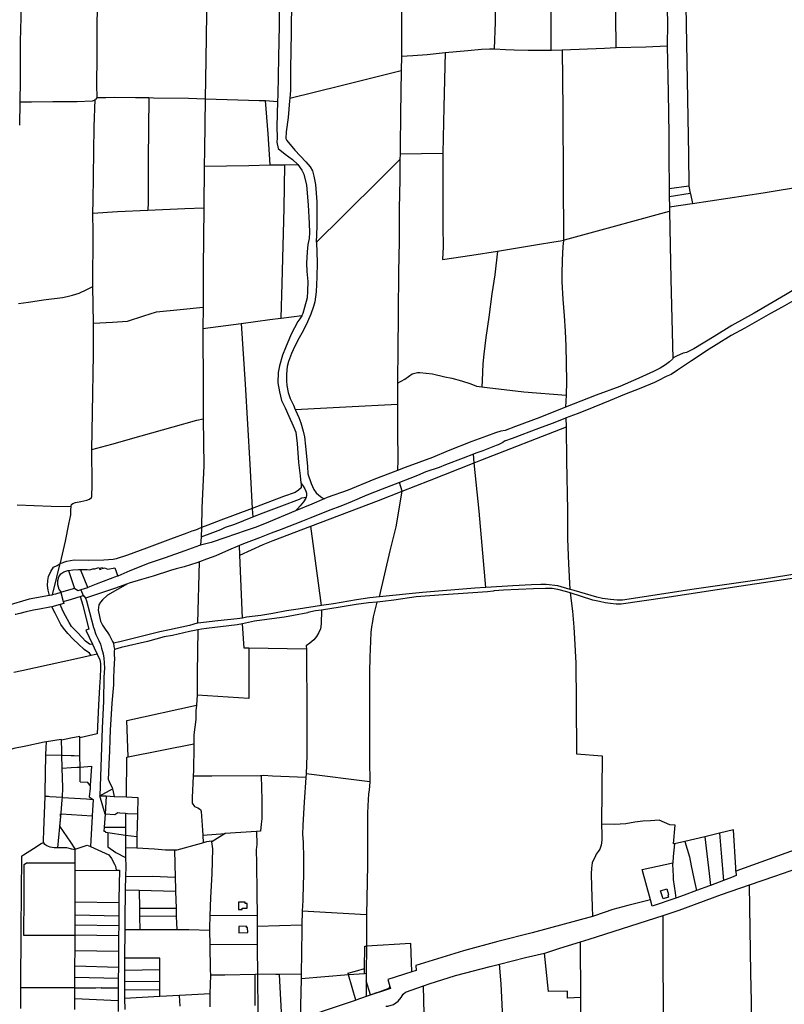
# Model space of a CAD drawing. Header units: inches. Extents: x 210911 to 224988, y 571697 to 586201.
# Tile 240 of 256: x 219473 to 220269, y 582889 to 583914. Entities that reach past the tile are written whole.
import ezdxf

# ---------------------------------------------------------------- set-up
doc = ezdxf.new("R2010")
doc.units = ezdxf.units.IN
doc.header["$MEASUREMENT"] = 0

msp = doc.modelspace()

# ---------------------------------------------------------------- linework, layer by layer
for points in [[(220023.476, 584259.758), (220023.984, 584210.776), (220024.334, 584154.469), (220025.013, 584080.164), (220025.226, 584025.871), (220025.718, 583963.308), (220026.045, 583889.958), (220026.094, 583882.129)], [(220091.384, 584082.161), (220091.936, 584026.504), (220093.287, 583917.929), (220093.582, 583884.769)], [(219969.279, 584048.277), (219968.361, 583973.555), (219967.934, 583911.183), (219967.108, 583883.529)], [(220174.247, 584006.827), (220165.272, 584005.584), (220169.337, 583773.197), (220169.701, 583740.674)], [(220145.453, 584005.02), (220146.06, 583975.518), (220146.884, 583940.3), (220147.441, 583909.974), (220147.123, 583886.81), (220147.128, 583886.596)], [(219756.547, 583994.685), (219756.544, 583993.95), (219756.69, 583979.676), (219755.855, 583935.345), (219755.711, 583900.036), (219755.065, 583862.854), (219754.941, 583854.597), (219754.899, 583840.067), (219754.323, 583832.121)], [(219871.406, 583993.399), (219870.625, 583933.561), (219870.62, 583876.22), (219870.61, 583875.814)], [(219743.175, 583971.913), (219743.251, 583908.247), (219742.628, 583874.32), (219741.711, 583835.598), (219741.453, 583828.779)], [(219554.423, 583948.393), (219554.425, 583948.037), (219553.413, 583910.745), (219553.55, 583876.051), (219553.072, 583845.416), (219553.357, 583833.569), (219553.276, 583832.771)], [(219474.821, 583941.384), (219473.675, 583891.107), (219473.497, 583850.353), (219473.339, 583828.045)], [(219667.971, 583943.875), (219666.929, 583872.261), (219666.289, 583831.503)], [(219915.994, 583879.519), (219939.717, 583881.742), (219953.745, 583882.949), (219962.039, 583883.371), (219967.108, 583883.529)], [(219967.108, 583883.529), (219967.492, 583883.541), (219978.705, 583882.846), (219987.971, 583882.233), (220002.24, 583882.186), (220020.421, 583881.915), (220026.094, 583882.129)], [(220037.928, 583882.325), (220081.858, 583884.222), (220093.582, 583884.769)], [(220093.582, 583884.769), (220093.956, 583884.786), (220124.996, 583885.637), (220147.128, 583886.596)], [(220147.128, 583886.596), (220148.258, 583838.095), (220148.751, 583794.426), (220148.893, 583770.605), (220149.19, 583737.966)], [(219870.61, 583875.814), (219870.254, 583861.027)], [(219870.61, 583875.814), (219882.188, 583876.559), (219897.116, 583877.636), (219915.994, 583879.519)], [(219915.994, 583879.519), (219914.537, 583822.782), (219913.544, 583774.747)], [(220026.094, 583882.129), (220026.519, 583882.145), (220037.928, 583882.325)], [(220037.928, 583882.325), (220038.372, 583820.391), (220038.982, 583745.203), (220039.27, 583688.214), (220039.128, 583684.347)], [(219754.323, 583832.121), (219807.584, 583845.262), (219870.254, 583861.027)], [(219870.254, 583861.027), (219869.497, 583815.959), (219869.122, 583780.979), (219869.116, 583774.096)], [(219553.276, 583832.771), (219553.239, 583832.407), (219552.215, 583831.173), (219551.594, 583830.605)], [(219553.276, 583832.771), (219562.72, 583832.852), (219571.489, 583833.018), (219593.595, 583832.925), (219607.507, 583832.651)], [(219607.507, 583832.651), (219606.94, 583768.169), (219606.835, 583723.393), (219606.58, 583715.408)], [(219607.507, 583832.651), (219612.336, 583832.556), (219648.802, 583832.112), (219666.289, 583831.503)], [(219754.323, 583832.121), (219754.108, 583829.158), (219752.393, 583812.008), (219750.567, 583797.012), (219750.227, 583790.149), (219751.142, 583787.969), (219759.364, 583777.963), (219770.978, 583765.92), (219775.375, 583760.737), (219777.869, 583756.377), (219779.32, 583750.845), (219781.155, 583742.245), (219782.348, 583724.239), (219782.445, 583698.349), (219781.87, 583682.268), (219781.876, 583682.118)], [(219473.339, 583828.045), (219472.816, 583803.891)], [(219551.594, 583830.605), (219550.496, 583829.599), (219548.609, 583829.035), (219532.866, 583828.244), (219523.155, 583828.128), (219507.699, 583828.152), (219485.465, 583828.008), (219473.339, 583828.045)], [(219549.164, 583712.537), (219549.573, 583725.316), (219550.688, 583802.279), (219551.594, 583830.605)], [(219666.289, 583831.503), (219665.377, 583777.866), (219665.186, 583761.296)], [(219666.289, 583831.503), (219689.014, 583830.665), (219722.443, 583829.512), (219728.552, 583829.528)], [(219728.552, 583829.528), (219728.935, 583829.529), (219741.453, 583828.779)], [(219728.552, 583829.528), (219731.251, 583795.087), (219733.452, 583762.565)], [(219741.453, 583828.779), (219740.853, 583802.463), (219740.966, 583790.3), (219740.619, 583786.351), (219742.293, 583779.626), (219749.506, 583773.892), (219756.902, 583768.212), (219762.447, 583763.145)], [(219869.116, 583774.096), (219869.116, 583773.885), (219868.851, 583768.347)], [(219869.116, 583774.096), (219913.544, 583774.747)], [(219913.544, 583774.747), (219913.405, 583735.871), (219913.672, 583698.961), (219913.739, 583677.173), (219913.322, 583664.122), (219943.699, 583668.753), (219970.379, 583672.987)], [(219665.186, 583761.296), (219665.185, 583761.171), (219664.724, 583717.908)], [(219665.186, 583761.296), (219711.766, 583762.156), (219733.452, 583762.565)], [(219733.452, 583762.565), (219748.897, 583762.818)], [(219748.897, 583762.818), (219747.891, 583717.727), (219745.818, 583639.086), (219744.807, 583603.126)], [(219748.897, 583762.818), (219749.293, 583762.824), (219762.447, 583763.145)], [(219762.447, 583763.145), (219762.643, 583762.966), (219766.68, 583757.212), (219768.961, 583753.12), (219771.522, 583741.423), (219773.301, 583721.007), (219774.467, 583701.535), (219774.859, 583692.438), (219774.392, 583686.001), (219772.982, 583679.614), (219772.324, 583672.258), (219771.806, 583660.437), (219771.943, 583651.529), (219772.996, 583641.104), (219772.596, 583631.108), (219772.195, 583624.227), (219769.544, 583614.221), (219767.817, 583608.004), (219766.79, 583605.783)], [(219781.876, 583682.118), (219809.23, 583708.801), (219850.816, 583750.322), (219868.851, 583768.347)], [(219868.851, 583768.347), (219868.814, 583767.563), (219868.701, 583747.709), (219868.157, 583716.855), (219867.978, 583682.995), (219867.494, 583651.495), (219867.135, 583608.234), (219866.721, 583568.271), (219866.479, 583539.96), (219866.456, 583535.273)], [(220149.19, 583737.966), (220169.701, 583740.674)], [(220169.701, 583740.674), (220169.702, 583740.626), (220171.095, 583733.113)], [(220173.447, 583722.62), (220247.023, 583733.69), (220290.946, 583740.75)], [(220149.19, 583737.966), (220149.191, 583737.814), (220149.291, 583729.837)], [(220149.291, 583729.837), (220171.095, 583733.113)], [(220149.291, 583729.837), (220149.293, 583729.691), (220149.536, 583719.118)], [(220171.095, 583733.113), (220171.228, 583732.398), (220173.447, 583722.62)], [(220149.536, 583719.118), (220173.225, 583722.587), (220173.447, 583722.62)], [(219549.164, 583712.537), (219574.959, 583714.006), (219606.58, 583715.408)], [(219549.386, 583636.064), (219549.457, 583692.137), (219549.164, 583712.537)], [(219606.58, 583715.408), (219644.842, 583717.112), (219664.724, 583717.908)], [(219664.724, 583717.908), (219664.21, 583655.282), (219663.924, 583614.406)], [(220039.128, 583684.347), (220040.28, 583684.605), (220089.7, 583698.304), (220140.392, 583712.184), (220149.555, 583714.56)], [(220149.536, 583719.118), (220149.555, 583714.56)], [(220149.555, 583714.56), (220151.041, 583643.574), (220153.038, 583561.045)], [(219781.876, 583682.118), (219782.717, 583660.977), (219782.247, 583645.657), (219781.558, 583630.404), (219780.141, 583620.037), (219779.001, 583615.189), (219776.238, 583607.337), (219772.604, 583599.292), (219768.085, 583589.987), (219763.911, 583582.642), (219759.588, 583573.794), (219756.156, 583566.406), (219752.947, 583557.824), (219751.478, 583552.745), (219750.723, 583544.83), (219750.741, 583537.875), (219751.305, 583532.873), (219752.486, 583525.801), (219754.714, 583519.44), (219757.934, 583512.646), (219759.944, 583508.041)], [(219970.379, 583672.987), (220012.044, 583679.685), (220029.178, 583682.482), (220035.867, 583683.618), (220039.128, 583684.347)], [(220039.128, 583684.347), (220039.117, 583684.059), (220038.517, 583677.847), (220037.732, 583663.361), (220037.397, 583649.141), (220037.42, 583641.061), (220038.442, 583622.739), (220039.898, 583605.409), (220041.015, 583589.435), (220041.61, 583574.101), (220041.909, 583556.425), (220042.157, 583537.143), (220041.929, 583523.116)], [(219970.379, 583672.987), (219967.56, 583648.104), (219964.654, 583628.278), (219961.432, 583604.18), (219958.481, 583582.949), (219956.262, 583565.714), (219955.217, 583555.657), (219954.615, 583538.11), (219954.124, 583531.566)], [(220293.629, 583641.144), (220270.095, 583627.426), (220237.588, 583608.37), (220214.438, 583595.291), (220195.97, 583584.075), (220174.858, 583571.273), (220167.093, 583567.297), (220163.861, 583566.796), (220156.925, 583563.598), (220153.941, 583562.043), (220153.038, 583561.045)], [(219471.788, 583618.369), (219482.384, 583619.803), (219498.032, 583622.024), (219517.751, 583624.599), (219522.523, 583625.494), (219528.215, 583626.862), (219534.839, 583629.106), (219542.816, 583632.814), (219549.386, 583636.064)], [(219549.92, 583597.869), (219549.92, 583597.88), (219549.386, 583636.064)], [(220289.792, 583627.946), (220278.895, 583621.563), (220266.805, 583614.681), (220254.694, 583608.122), (220227.786, 583592.765), (220213.788, 583584.908), (220198.109, 583575.478), (220190.71, 583570.717), (220172.556, 583558.514), (220157.803, 583549.071), (220151.078, 583544.492), (220146.158, 583542.243), (220138.143, 583538.303), (220133.808, 583536.08), (220119.526, 583530.251), (220102.718, 583523.542), (220087.688, 583517.314), (220063.189, 583507.41), (220053.262, 583503.48), (220042.094, 583499.21)], [(219549.92, 583597.869), (219569.831, 583598.922), (219585.44, 583599.938), (219602.201, 583605.54), (219615.34, 583609.729), (219639.981, 583612.25), (219663.924, 583614.406)], [(219663.924, 583614.406), (219663.65, 583592.297)], [(219548.01, 583466.245), (219548.008, 583466.456), (219548.765, 583504.599), (219549.792, 583565.626), (219549.92, 583597.869)], [(219663.65, 583592.297), (219703.731, 583597.627)], [(219703.731, 583597.627), (219733.342, 583601.553), (219744.807, 583603.126)], [(219703.731, 583597.627), (219707.643, 583534.549), (219712.493, 583451.148), (219715.14, 583404.802)], [(219766.79, 583605.783), (219766.608, 583605.389), (219764.608, 583602.538), (219762.51, 583599.79), (219755.514, 583586.564), (219749.789, 583572.193), (219746.788, 583564.469), (219743.387, 583553.643), (219742.091, 583546.428), (219741.933, 583535.841), (219743.518, 583526.305), (219745.541, 583517.297), (219749.355, 583509.62), (219753.248, 583501.237), (219757.922, 583490.9), (219760.424, 583484.289), (219761.962, 583472.684), (219763.255, 583452.786), (219765.009, 583439.124), (219765.873, 583431.687)], [(219744.807, 583603.126), (219745.253, 583603.187), (219766.79, 583605.783)], [(219663.65, 583592.297), (219663.951, 583529.654), (219664.136, 583498.418)], [(220153.038, 583561.045), (220152.545, 583560.5), (220149.656, 583557.515), (220145.397, 583554.454), (220139.739, 583550.974), (220132.979, 583547.629), (220117.664, 583540.735), (220097.788, 583532.015), (220073.275, 583522.838), (220041.387, 583510.336)], [(219866.456, 583535.273), (219874.03, 583539.762), (219881.797, 583545.065), (219887.051, 583546.568), (219889.747, 583546.644), (219902.827, 583545.247), (219915.673, 583542.19), (219922.924, 583540.776), (219932.825, 583538.032), (219942.55, 583534.772), (219948.564, 583532.391), (219951.204, 583531.987), (219954.124, 583531.566)], [(219866.456, 583535.273), (219866.35, 583513.518)], [(219954.124, 583531.566), (219959.587, 583530.778), (219997.859, 583526.498), (220041.929, 583523.116)], [(220041.929, 583523.116), (220041.387, 583510.336)], [(219759.944, 583508.041), (219812.47, 583510.97), (219866.35, 583513.518)], [(219759.944, 583508.041), (219760.237, 583507.368), (219763.754, 583499.801), (219765.807, 583494.249), (219768.063, 583485.576), (219769.397, 583479.545), (219770.58, 583470.021), (219772.516, 583448.856), (219772.868, 583441.007), (219776.533, 583431.164), (219779.217, 583424.608), (219781.585, 583421.337), (219784.459, 583418.815), (219787.734, 583416.28), (219789.929, 583415.146), (219789.958, 583415.141)], [(219866.35, 583513.518), (219866.497, 583485.211), (219866.618, 583455.682), (219866.485, 583444.451)], [(220041.387, 583510.336), (220014.451, 583499.768), (219989.304, 583490.269), (219978.442, 583486.229), (219974.035, 583485.443), (219968.532, 583483.667), (219958.9, 583480.393), (219943.641, 583474.642), (219919.152, 583464.942), (219902.687, 583457.903), (219874.405, 583447.8), (219866.485, 583444.451)], [(219548.01, 583466.245), (219568.906, 583471.968), (219599.577, 583480.73), (219632.998, 583490.049), (219657.52, 583496.975), (219664.136, 583498.418)], [(219664.136, 583498.418), (219664.681, 583449.397), (219662.697, 583405.584), (219662.2, 583385.099)], [(220042.094, 583499.21), (220040.381, 583498.555), (220027.393, 583493.536), (220013.256, 583488.14), (219985.67, 583477.732), (219977.663, 583474.979), (219976.083, 583473.763), (219971.124, 583471.174), (219969.027, 583470.41), (219955.075, 583465.065), (219947.943, 583462.481), (219945.329, 583461.438)], [(220042.2, 583489.964), (220042.094, 583499.21)], [(219946.218, 583452.531), (219953.178, 583455.277), (220042.2, 583489.964)], [(220046.262, 583320.64), (220044.853, 583347.276), (220043.683, 583373.537), (220043.634, 583403.192), (220042.605, 583454.752), (220042.2, 583489.964)], [(219526.522, 583406.897), (219526.538, 583407.278), (219527.095, 583408.969), (219528.296, 583410.056), (219531.212, 583411.392), (219536.569, 583412.328), (219542.881, 583413.617), (219545.828, 583414.63), (219547.772, 583416.337), (219548.291, 583417.486), (219548.421, 583429.722), (219548.01, 583466.245)], [(219945.329, 583461.438), (219934.698, 583457.195), (219916.368, 583450.273), (219909.715, 583447.622), (219895.932, 583443.111), (219887.109, 583439.479), (219879.157, 583436.28), (219868.304, 583432.031)], [(219946.218, 583452.531), (219945.329, 583461.438)], [(219866.485, 583444.451), (219841.8, 583435.079), (219814.837, 583424.109), (219793.047, 583416.474), (219789.958, 583415.141)], [(219871.202, 583423.031), (219899.843, 583434.234), (219946.218, 583452.531)], [(219958.346, 583322.605), (219951.229, 583402.321), (219946.218, 583452.531)], [(219868.304, 583432.031), (219850.476, 583425.05), (219834.538, 583418.773), (219819.095, 583412.368), (219809.068, 583408.082), (219794.273, 583402.443), (219776.043, 583395.153), (219767.6, 583391.821), (219745.249, 583383.221), (219734.983, 583379.331), (219722.547, 583374.46), (219706.146, 583368.191), (219701.983, 583366.442)], [(219765.873, 583431.687), (219765.939, 583431.115), (219766.017, 583426.631), (219763.438, 583423.939), (219759.99, 583421.716), (219747.655, 583417.501), (219724.189, 583408.372), (219715.14, 583404.802)], [(219765.873, 583431.687), (219768.259, 583428.229), (219769.939, 583425.483), (219770.805, 583423.023), (219771.642, 583420.887), (219771.668, 583418.574), (219771.179, 583416.695)], [(219776.299, 583386.557), (219846.58, 583413.407), (219871.202, 583423.031)], [(219847.502, 583313.14), (219858.705, 583360.962), (219864.991, 583386.036), (219871.202, 583423.031)], [(219871.202, 583423.031), (219868.304, 583432.031)], [(219715.753, 583396.258), (219726.549, 583400.459), (219745.942, 583407.908), (219764.293, 583414.847), (219766.863, 583416.012), (219769.303, 583416.277), (219771.179, 583416.695)], [(219771.179, 583416.695), (219770.958, 583415.843), (219768.621, 583411.897), (219765.109, 583407.666), (219762.177, 583404.603), (219760.263, 583402.655)], [(219789.958, 583415.141), (219777.069, 583409.581), (219760.263, 583402.655)], [(219470.403, 583408.763), (219505.966, 583407.564), (219526.522, 583406.897)], [(219515.304, 583347.847), (219515.451, 583348.416), (219520.916, 583370.996), (219524.396, 583388.674), (219526.274, 583398.382), (219526.367, 583403.183), (219526.522, 583406.897)], [(219760.263, 583402.655), (219738.506, 583393.49), (219729.597, 583389.57), (219718.224, 583385.245), (219707.715, 583381.576), (219687.739, 583374.749), (219672.324, 583369.747), (219661.462, 583366.743)], [(219715.14, 583404.802), (219697.277, 583398.346), (219682.53, 583392.881), (219668.812, 583387.524), (219662.2, 583385.099)], [(219715.14, 583404.802), (219715.147, 583404.677), (219715.753, 583396.258)], [(219661.822, 583375.649), (219674.021, 583380.064), (219682.344, 583383.279), (219687.465, 583385.671), (219696.933, 583388.83), (219715.753, 583396.258)], [(219515.304, 583347.847), (219522.195, 583350.033), (219529.78, 583351.503), (219544.541, 583351.138), (219560.557, 583351.679), (219570.245, 583352.319), (219574.007, 583353.045), (219585.544, 583356.822), (219605.454, 583364.094), (219630.375, 583373.459), (219647.356, 583379.658), (219652.446, 583381.708), (219656.598, 583382.683), (219661.999, 583385.025), (219662.2, 583385.099)], [(219662.2, 583385.099), (219662.193, 583384.818), (219661.822, 583375.649)], [(219702.389, 583356.508), (219726.64, 583367.343), (219736.869, 583371.617), (219776.299, 583386.557)], [(219787.311, 583304), (219776.299, 583386.557)], [(219661.822, 583375.649), (219661.462, 583366.743)], [(219661.462, 583366.743), (219660.319, 583366.427), (219644.884, 583360.823), (219624.415, 583353.649), (219607.758, 583348.144), (219587.84, 583340.008), (219575.227, 583334.647)], [(219701.983, 583366.442), (219690.369, 583361.563), (219677.134, 583355.753), (219667.403, 583352.073), (219660.1, 583349.474)], [(219702.389, 583356.508), (219701.983, 583366.442)], [(219705.088, 583290.893), (219702.389, 583356.508)], [(220379.207, 583353.932), (220378.954, 583353.405), (220378.144, 583352.265), (220376.755, 583351.561), (220375.227, 583350.885), (220372.703, 583350.73), (220368.327, 583349.878), (220336.615, 583345), (220297.352, 583339.334), (220247.927, 583331.582), (220172.801, 583320.574), (220107.593, 583310.601), (220100.554, 583309.621), (220094.961, 583309.624), (220087.97, 583310.171), (220079.8, 583311.189), (220073.981, 583312.512), (220050.26, 583319.462), (220046.262, 583320.64)], [(219504.03, 583314.342), (219502.697, 583319.816), (219502.17, 583324.696), (219502.283, 583330.099), (219503.16, 583334.272), (219505.335, 583339.429), (219508.409, 583343.794), (219511.947, 583345.713), (219515.048, 583347.766), (219515.304, 583347.847)], [(219507.353, 583315.028), (219511.574, 583333.404), (219515.304, 583347.847)], [(219516.718, 583317.729), (219514.12, 583320.642), (219512.693, 583325.651), (219512.676, 583330.154), (219513.899, 583333.833), (219515.772, 583337.111), (219519.013, 583339.139), (219523.335, 583340.43), (219523.903, 583340.517)], [(219523.903, 583340.517), (219528.344, 583341.197), (219534.187, 583341.616), (219536.377, 583341.547)], [(219523.903, 583340.517), (219530.07, 583321.627)], [(219536.377, 583341.547), (219543.222, 583341.332), (219545.953, 583341.094), (219550.25, 583342.639), (219550.401, 583341.747), (219555.595, 583343.653), (219556.364, 583341.417), (219557.961, 583341.961), (219557.45, 583343.291), (219558.769, 583343.716), (219559.157, 583342.444), (219561.457, 583343.38), (219564.809, 583341.892), (219572.221, 583343.316), (219575.227, 583334.647)], [(219544.042, 583322.731), (219536.377, 583341.547)], [(219660.1, 583349.474), (219657.438, 583348.528), (219644.28, 583344.383), (219636.091, 583342.304), (219630.208, 583340.453), (219612.121, 583334.583), (219599.705, 583331.099), (219587.205, 583327.198), (219585.474, 583326.591)], [(219658.59, 583285.706), (219660.1, 583349.474)], [(220379.83, 583344.127), (220378.774, 583345.791), (220377.077, 583346.714), (220374.777, 583346.948), (220362.131, 583345.047), (220291.328, 583334.352), (220224.276, 583324.144), (220144.623, 583312.112), (220099.229, 583305.514), (220094.02, 583305.555), (220088.094, 583306.06), (220082.641, 583306.759), (220076.5, 583308.061), (220069.768, 583309.598), (220045.996, 583317.082)], [(219575.227, 583334.647), (219574.718, 583334.431), (219552.708, 583326.2), (219544.042, 583322.731)], [(219530.07, 583321.627), (219516.718, 583317.729)], [(219536.779, 583320.241), (219533.711, 583319.201), (219530.07, 583321.627)], [(219544.042, 583322.731), (219543.586, 583322.548), (219536.779, 583320.241)], [(219536.779, 583320.241), (219539.097, 583314.386)], [(219585.474, 583326.591), (219571.698, 583321.762), (219541.539, 583311.483)], [(219585.474, 583326.591), (219564.404, 583314.661), (219559.3, 583309.928), (219557.188, 583307.516), (219555.605, 583304.852), (219554.951, 583301.913), (219554.883, 583299), (219557.127, 583287.765), (219559.346, 583283.693), (219562.137, 583279.447), (219564.846, 583275.508), (219566.422, 583272.841), (219569.76, 583266.572), (219570.562, 583264.83)], [(220045.996, 583317.082), (220042.658, 583318.133), (220033.104, 583320.619), (220027.463, 583321.53), (220020.538, 583321.832), (220007.941, 583321.457), (219976.538, 583319.82), (219967.149, 583319.259), (219966.017, 583318.821), (219960.143, 583318.157), (219914.174, 583315.153), (219885.739, 583313.002), (219862.488, 583309.685), (219851.213, 583308.154), (219844.773, 583307.521)], [(219958.346, 583322.605), (219946.96, 583321.899), (219892.558, 583317.474), (219847.502, 583313.14)], [(220046.262, 583320.64), (220033.247, 583324.473), (220021.25, 583325.773), (220015.407, 583325.972), (220005.968, 583325.595), (219986.499, 583324.351), (219958.346, 583322.605)], [(219504.03, 583314.342), (219483.021, 583310.426), (219475.869, 583308.621), (219466.755, 583305.833), (219455.096, 583302.019), (219433.528, 583296.307), (219422.728, 583292.949), (219410.837, 583288.801), (219397.909, 583283.018), (219387.978, 583279.19), (219379.244, 583276.432)], [(219507.353, 583315.028), (219506.638, 583314.828), (219504.03, 583314.342)], [(219515.884, 583317.485), (219510.248, 583315.84), (219507.353, 583315.028)], [(219516.718, 583317.729), (219515.884, 583317.485)], [(219515.884, 583317.485), (219518.469, 583308.274)], [(219518.469, 583308.274), (219523.536, 583309.531), (219535.932, 583313.399)], [(219535.932, 583313.399), (219539.097, 583314.386)], [(219535.932, 583313.399), (219538.726, 583304.381), (219541.866, 583291.407), (219545.223, 583279.2)], [(219539.097, 583314.386), (219539.254, 583313.989), (219539.884, 583314.094), (219541.455, 583311.689), (219541.539, 583311.483)], [(219541.539, 583311.483), (219542.634, 583308.784), (219545.691, 583296.979), (219550.074, 583280.993), (219550.22, 583280.517)], [(219847.502, 583313.14), (219837.596, 583311.977), (219823.779, 583309.929), (219799.816, 583305.766), (219787.311, 583304)], [(220045.996, 583317.082), (220048.43, 583298.021), (220050.081, 583281.391), (220050.547, 583269.675), (220051.955, 583244.067), (220052.401, 583203.457), (220052.803, 583149.503), (220079.356, 583147.495), (220078.838, 583076.286)], [(219506.631, 583302.772), (219504.282, 583302.179), (219493.675, 583300.039), (219487.372, 583299.259), (219479.902, 583297.439), (219473.374, 583295.545), (219469.104, 583294.787), (219468.29, 583294.595)], [(219515.121, 583304.913), (219506.631, 583302.772)], [(219547.456, 583251.912), (219545.579, 583254.518), (219540.284, 583258.285), (219534.203, 583263.748), (219528.651, 583268.959), (219523.317, 583274.821), (219518.746, 583280.297), (219516.07, 583284.114), (219509.927, 583296.138), (219506.631, 583302.772)], [(219518.469, 583308.274), (219519.128, 583305.924), (219515.121, 583304.913)], [(219548.858, 583263.856), (219547.183, 583263.437), (219545.574, 583263.792), (219541.726, 583266.832), (219537.958, 583270.551), (219533.081, 583275.944), (219526.973, 583281.992), (219524.705, 583286.248), (219520.689, 583293.321), (219518.355, 583297.822), (219515.121, 583304.913)], [(219787.311, 583304), (219762.982, 583300.132), (219750.73, 583298.421), (219736.473, 583295.637), (219724.19, 583293.705), (219709.087, 583291.762), (219705.088, 583290.893)], [(219787.268, 583299.123), (219780.976, 583298.285), (219772.91, 583296.881), (219772.903, 583296.419), (219758.194, 583293.632), (219748.641, 583291.974), (219725.236, 583288.744), (219717.66, 583287.556), (219705.111, 583285.063)], [(219787.268, 583299.123), (219786.925, 583284.943), (219786.143, 583279.798), (219784.629, 583275.903), (219782.056, 583271.787), (219779.44, 583268.318), (219774.963, 583264.675), (219771.441, 583261.882), (219771.485, 583258.547)], [(219844.773, 583307.521), (219836.342, 583306.625), (219823.426, 583305.112), (219806.763, 583302.344), (219787.268, 583299.123)], [(219844.773, 583307.521), (219841.196, 583292.082), (219840.264, 583287.199), (219839.448, 583281.953), (219838.675, 583275.974), (219838.101, 583266.722), (219837.58, 583250.136), (219837.334, 583234.479), (219837.351, 583183.496), (219837.228, 583158.865), (219837.354, 583142.321), (219837.462, 583120.97), (219837.453, 583120.32)], [(219705.088, 583290.893), (219699.517, 583289.965), (219679.277, 583287.956), (219658.59, 583285.706)], [(219545.223, 583279.2), (219541.85, 583278.312), (219548.858, 583263.856)], [(219550.22, 583280.517), (219552.29, 583273.763), (219555.628, 583267.493), (219557.195, 583263.64), (219558.378, 583259.749), (219560.111, 583253.573), (219560.535, 583249.083), (219560.868, 583244.437), (219561.205, 583238.804), (219560.814, 583229.291), (219560.2, 583204.523), (219559.037, 583176.185), (219556.332, 583106.053)], [(219658.59, 583285.706), (219657.787, 583285.601), (219649.805, 583283.282), (219629.144, 583278.782), (219618.792, 583276.433), (219605.231, 583273.123), (219577.19, 583266.323), (219570.562, 583264.83)], [(219658.561, 583278.709), (219649.985, 583276.854), (219631.985, 583272.869), (219623.514, 583271.306), (219606.259, 583266.494), (219578.848, 583260.14), (219571.624, 583258.303)], [(219658.561, 583278.709), (219657.963, 583233.548), (219657.901, 583210.727)], [(219705.111, 583285.063), (219699.377, 583283.87), (219667.556, 583280.113), (219662.475, 583279.42), (219658.561, 583278.709)], [(219711.537, 583259.599), (219706.765, 583259.683), (219705.111, 583285.063)], [(219548.858, 583263.856), (219550.762, 583259.93), (219553.832, 583253.429)], [(219571.624, 583258.303), (219571.579, 583256.669), (219571.49, 583252.37), (219571.861, 583249.049), (219570.907, 583237.476), (219570.616, 583228.32), (219570.622, 583221.48), (219568.885, 583202.328), (219567.104, 583174.087), (219566.753, 583164.914), (219566.649, 583152.387), (219565.863, 583139.215), (219565.55, 583129.658), (219565.316, 583123.214), (219567.181, 583118.257), (219569.333, 583114.431), (219569.647, 583113.041)], [(219570.562, 583264.83), (219570.613, 583264.632), (219571.184, 583261.299), (219571.634, 583258.658), (219571.624, 583258.303)], [(219711.537, 583259.599), (219711.709, 583207.272), (219657.901, 583210.727)], [(219771.485, 583258.547), (219711.537, 583259.599)], [(219771.485, 583258.547), (219771.768, 583237.039), (219772.154, 583210.763), (219772.063, 583183.733), (219772.036, 583166.13), (219771.918, 583147.81), (219771.198, 583128.681)], [(219547.456, 583251.912), (219532.382, 583248.324), (219475.43, 583236.04), (219467.014, 583234.299)], [(219553.832, 583253.429), (219556.603, 583247.561), (219557.05, 583243.471), (219557.2, 583238.775), (219556.763, 583229.185), (219556.164, 583219.221), (219554.98, 583200.219), (219553.674, 583170.461), (219535.809, 583166.211)], [(219553.832, 583253.429), (219547.456, 583251.912)], [(219657.901, 583210.727), (219657.188, 583200.391)], [(219585.842, 583146.441), (219584.54, 583184.32), (219657.188, 583200.391)], [(219657.188, 583200.391), (219656.556, 583194.421), (219656.361, 583185.252), (219654.515, 583169.333), (219654.417, 583160.128)], [(219526.481, 583165.835), (219516.459, 583163.856)], [(219535.809, 583166.211), (219535.806, 583167.676), (219526.481, 583165.835)], [(219535.853, 583147.542), (219535.809, 583166.211)], [(219500.925, 583162.026), (219498.676, 583161.665), (219479.384, 583157.575), (219466.887, 583155.122), (219458.805, 583152.28)], [(219500.386, 583148.554), (219500.539, 583155.984), (219500.925, 583162.026)], [(219516.459, 583163.856), (219516.082, 583164.456), (219500.925, 583162.026)], [(219517.05, 583148.082), (219516.921, 583152.579), (219516.542, 583163.725), (219516.459, 583163.856)], [(219585.842, 583146.441), (219654.417, 583160.128)], [(219654.417, 583160.128), (219654.257, 583157.248), (219653.937, 583132.129), (219653.778, 583126.37)], [(219499.454, 583105.211), (219499.581, 583109.348), (219500.386, 583148.554)], [(219500.386, 583148.554), (219517.05, 583148.082)], [(219517.435, 583134.702), (219517.05, 583148.082)], [(219517.05, 583148.082), (219517.568, 583148.067), (219526.564, 583147.809), (219529.614, 583147.722), (219535.853, 583147.542)], [(219535.882, 583135.846), (219535.853, 583147.542)], [(219584.334, 583104.683), (219584.762, 583146.225), (219585.842, 583146.441)], [(219517.435, 583134.702), (219526.622, 583135.252)], [(219526.622, 583135.252), (219532.818, 583135.622), (219535.882, 583135.846)], [(219535.882, 583135.846), (219547.851, 583136.721), (219546.5, 583116.79)], [(219535.918, 583120.525), (219535.882, 583135.846)], [(219517.543, 583104.247), (219518.006, 583114.454), (219517.435, 583134.702)], [(219653.778, 583126.37), (219652.747, 583104.256), (219652.565, 583098.352), (219655.175, 583094.781), (219658.67, 583093.29), (219661.318, 583091.769), (219661.975, 583089.578), (219663.375, 583070.023), (219663.654, 583065.007)], [(219724.314, 583126.687), (219723.886, 583126.62), (219672.931, 583126.48), (219653.778, 583126.37)], [(219724.314, 583126.687), (219725.077, 583101.746), (219725.134, 583088.868), (219725.11, 583081.889), (219724.383, 583076.298), (219723.702, 583069.075), (219719.609, 583068.798)], [(219770.968, 583125.049), (219736.092, 583126.494), (219726.789, 583127.075), (219724.314, 583126.687)], [(219770.968, 583125.049), (219769.345, 583099.357), (219767.975, 583075.437), (219767.566, 583065.73), (219768.338, 583057.773), (219768.616, 583040.988), (219768.52, 583021.773), (219768.293, 583014.735), (219767.739, 582997.072), (219767.206, 582985.861)], [(219771.198, 583128.681), (219770.968, 583125.049)], [(219837.453, 583120.32), (219771.198, 583128.681)], [(219535.918, 583120.525), (219543.884, 583119.999)], [(219543.976, 583119.886), (219543.884, 583119.999)], [(219546.5, 583116.79), (219543.976, 583119.886)], [(219546.5, 583116.79), (219546.307, 583113.937), (219545.509, 583104.709), (219549.657, 583102.071)], [(219837.453, 583120.32), (219836.729, 583111.772), (219836.246, 583107.818), (219835.411, 583095.485), (219835.235, 583087.795), (219835.232, 583061.291), (219835.165, 583033.976), (219834.314, 582998.881), (219834.034, 582982.018)], [(219497.749, 583057.362), (219498.007, 583059.388), (219498.367, 583069.747), (219499.454, 583105.211)], [(219504.5, 583104.944), (219503.038, 583105.023), (219499.454, 583105.211)], [(219517.541, 583104.213), (219504.5, 583104.944)], [(219556.332, 583106.053), (219569.647, 583113.041)], [(219561.964, 583086.688), (219556.332, 583106.053)], [(219556.332, 583106.053), (219563.262, 583105.714)], [(219563.262, 583105.714), (219561.964, 583086.688)], [(219563.262, 583105.714), (219571.392, 583105.316)], [(219569.647, 583113.041), (219571.392, 583105.316)], [(219571.392, 583105.316), (219584.334, 583104.683)], [(219584.334, 583104.683), (219595.938, 583104.115), (219595.597, 583086.7)], [(219516.221, 583088.142), (219517.428, 583101.733), (219517.44, 583101.999)], [(219517.44, 583101.999), (219517.541, 583104.213)], [(219517.541, 583104.213), (219517.543, 583104.247)], [(219517.543, 583104.247), (219542.637, 583102.608)], [(219542.637, 583102.608), (219549.657, 583102.071)], [(219549.698, 583101.698), (219548.64, 583085.451)], [(219549.657, 583102.071), (219549.72, 583102.031), (219549.698, 583101.698)], [(219515.454, 583084.241), (219512.5, 583051.683)], [(219526.169, 583057.727), (219514.986, 583074.234), (219515.875, 583084.248)], [(219515.454, 583084.241), (219515.712, 583087.09)], [(219515.712, 583087.09), (219516.125, 583087.066)], [(219515.875, 583084.248), (219516.125, 583087.066)], [(219516.125, 583087.066), (219516.148, 583087.325)], [(219516.125, 583087.066), (219548.624, 583085.201)], [(219516.148, 583087.325), (219516.173, 583087.604)], [(219516.173, 583087.604), (219516.221, 583088.142)], [(219548.599, 583084.819), (219548.595, 583084.755), (219546.771, 583053.004)], [(219548.624, 583085.201), (219548.599, 583084.819)], [(219548.64, 583085.451), (219548.624, 583085.201)], [(219561.964, 583086.688), (219561.057, 583073.397)], [(219583.188, 583087.4), (219577.401, 583088.009), (219575.291, 583088.21), (219572.242, 583086.095), (219572.07, 583086.027), (219561.964, 583086.688)], [(219595.597, 583086.7), (219585.262, 583087.182), (219583.188, 583087.4)], [(219583.188, 583087.4), (219583.191, 583086.726), (219583.243, 583073.27)], [(219595.597, 583086.7), (219595.595, 583086.617), (219595.14, 583063.404)], [(220232.803, 583013.272), (220258.985, 583022.423), (220330.848, 583047.219), (220352.148, 583054.351), (220410.617, 583074.412), (220463.867, 583090.17), (220469.964, 583092.106)], [(220078.838, 583076.286), (220079.035, 583065.542), (220079.165, 583059.698), (220078.545, 583054.65), (220076.9, 583050.494), (220075.356, 583047.972), (220073.264, 583045.127), (220071.749, 583041.837), (220070.353, 583039.404), (220069.097, 583036.201), (220068.318, 583030.66), (220067.992, 583024.845), (220068.272, 583011.163), (220069.131, 582990.855), (220069.189, 582980.337)], [(220154.819, 583056.091), (220153.803, 583055.752), (220155.277, 583075.338), (220149.723, 583075.681), (220138.79, 583080.582), (220129.657, 583079.803), (220121.837, 583079.653), (220113.439, 583078.571), (220103.882, 583076.609), (220092.324, 583076.003), (220078.838, 583076.286)], [(219561.057, 583073.397), (219560.768, 583069.162), (219562.205, 583068.957), (219562.286, 583067.927), (219564.891, 583067.568)], [(219561.057, 583073.397), (219583.243, 583073.27)], [(219564.891, 583067.568), (219583.275, 583065.038)], [(219564.891, 583067.568), (219564.9, 583052.647), (219573.208, 583046.733), (219583.382, 583041.651)], [(219583.243, 583073.27), (219583.275, 583065.038)], [(219583.275, 583065.038), (219595.14, 583063.404)], [(219583.275, 583065.038), (219583.293, 583060.31), (219583.333, 583051.873)], [(219595.14, 583063.404), (219594.908, 583051.542)], [(219663.654, 583065.007), (219686.937, 583066.583)], [(219663.654, 583065.007), (219664.104, 583056.916)], [(219686.937, 583066.583), (219673.052, 583058.012)], [(219719.609, 583068.798), (219686.937, 583066.583)], [(219719.609, 583068.798), (219719.879, 583055.215), (219719.397, 583049.691), (219719.552, 583035.721), (219719.936, 583004.577), (219720.279, 582981.304)], [(220186.281, 583063.348), (220165.605, 583058.29)], [(220201.714, 583067.124), (220186.281, 583063.348)], [(220186.281, 583063.348), (220188.317, 583045.577), (220190.628, 583025.085), (220192.054, 583012.648)], [(220218.63, 583027.449), (220218.427, 583030.993), (220216.152, 583070.656), (220201.714, 583067.124)], [(220201.714, 583067.124), (220203.433, 583046.369), (220205.755, 583017.862)], [(219474.896, 583042.95), (219476.895, 583044.424), (219487.517, 583051.227), (219495.376, 583056.305), (219497.689, 583057.405)], [(219497.749, 583057.362), (219497.689, 583057.405)], [(219512.5, 583051.683), (219508.985, 583051.629), (219504.948, 583052.447), (219501.408, 583053.859), (219499.334, 583055.207), (219498.096, 583057.109), (219497.749, 583057.362)], [(219530.96, 583050.309), (219530.961, 583050.655), (219526.169, 583057.727)], [(219530.96, 583050.309), (219543.183, 583054.612), (219546.771, 583053.004)], [(219664.104, 583056.916), (219661.863, 583056.13), (219636.548, 583049.492), (219634.158, 583049.465)], [(219673.052, 583058.012), (219673.001, 583058.742), (219667.649, 583058.141), (219667.573, 583058.132), (219664.104, 583056.916)], [(219671.441, 582980.967), (219672.163, 582999.968), (219673.284, 583024.808), (219674.136, 583050.592), (219673.052, 583058.012)], [(220154.819, 583056.091), (220153.449, 583042.758), (220152.887, 583036.309)], [(220165.605, 583058.29), (220154.819, 583056.091)], [(220165.605, 583058.29), (220170.329, 583042.223), (220172.037, 583032.932), (220174.852, 583019.955), (220177.522, 583007.193)], [(219474.896, 583042.95), (219474.257, 582966.668), (219473.893, 582905.925)], [(219513.864, 583051.926), (219513.375, 583051.696), (219512.5, 583051.683)], [(219530.957, 583049.573), (219527.327, 583050.3), (219522.192, 583051.68), (219517.491, 583051.603), (219514.624, 583051.841), (219513.864, 583051.926)], [(219530.904, 583036.048), (219530.957, 583049.573)], [(219530.957, 583049.573), (219530.96, 583050.309)], [(219546.771, 583053.004), (219565.715, 583044.512), (219568.653, 583040.701), (219571.863, 583034.66), (219572.794, 583032.675), (219573.062, 583030.708), (219573.592, 583028.746), (219573.693, 583028.48)], [(219594.908, 583051.542), (219583.333, 583051.873)], [(219583.333, 583051.873), (219583.382, 583041.651)], [(219634.158, 583049.465), (219628.152, 583049.397), (219624.887, 583049.304), (219613.513, 583050.247), (219595.137, 583051.535), (219594.908, 583051.542)], [(219634.158, 583049.465), (219634.95, 583021.037)], [(220287.919, 583052.29), (220218.63, 583027.449)], [(219530.685, 582960.516), (219497.757, 582960.526), (219477.231, 582960.538), (219477.636, 583000.582), (219477.878, 583034.299), (219480.015, 583036.275), (219509.387, 583036.195), (219530.904, 583036.048)], [(219530.874, 583028.235), (219530.904, 583036.048)], [(219583.382, 583041.651), (219583.424, 583032.782), (219583.104, 583021.657)], [(220129.836, 582997.52), (220121.093, 583029.32), (220152.887, 583036.309)], [(220152.887, 583036.309), (220152.769, 583035.202), (220152.879, 583028.052), (220153.21, 583022.783), (220153.45, 583018.951), (220155.444, 583004.843), (220156.204, 582999.46)], [(219530.746, 582995.181), (219530.874, 583028.235)], [(219530.874, 583028.235), (219573.693, 583028.48)], [(219573.693, 583028.48), (219576.817, 583028.498), (219576.335, 582998.371), (219576.307, 582994.608)], [(220218.887, 583022.967), (220214.106, 583021.04), (220205.755, 583017.862)], [(220218.63, 583027.449), (220218.887, 583022.967)], [(219583.104, 583021.657), (219582.734, 583008.782), (219582.725, 583007.753)], [(219634.95, 583021.037), (219611.303, 583021.889), (219583.104, 583021.657)], [(219634.95, 583021.037), (219635.298, 583008.566), (219635.36, 583006.277)], [(220142.819, 582981.4), (220159.634, 582986.851), (220203.553, 583003.05), (220232.803, 583013.272)], [(220192.054, 583012.648), (220191.25, 583012.342), (220177.522, 583007.193)], [(220205.755, 583017.862), (220192.054, 583012.648)], [(220235.227, 582860.834), (220234.999, 582891.731), (220234.307, 582921.415), (220232.803, 583013.272)], [(219582.725, 583007.753), (219582.47, 582976.871), (219582.406, 582966.266)], [(219597.513, 583007.339), (219582.725, 583007.753)], [(219635.36, 583006.277), (219597.513, 583007.339)], [(219597.513, 583007.339), (219597.735, 582989.039)], [(219635.36, 583006.277), (219635.832, 582988.886)], [(220140.293, 583007.162), (220146.733, 583009.132), (220148.586, 583003.076), (220147.698, 583002.878), (220148.436, 583000.442), (220142.774, 582998.71), (220140.293, 583007.162)], [(220177.522, 583007.193), (220164.884, 583002.454), (220156.204, 582999.46)], [(219530.72, 582981.935), (219530.739, 582993.494), (219530.746, 582995.181)], [(219576.307, 582994.608), (219530.746, 582995.181)], [(219576.307, 582994.608), (219576.207, 582981.066)], [(219709.994, 582993.944), (219707.867, 582993.923), (219707.854, 582995.235), (219700.767, 582995.165), (219700.841, 582987.598), (219704.778, 582987.637), (219704.766, 582988.79), (219709.949, 582988.841), (219709.905, 582993.307), (219710, 582993.308), (219709.994, 582993.944)], [(220129.836, 582997.52), (220106.225, 582991.904), (220090.405, 582987.485), (220071.412, 582980.947), (220069.189, 582980.337)], [(220131.554, 582990.959), (220129.836, 582997.52)], [(220156.204, 582999.46), (220131.554, 582990.959)], [(219530.703, 582971.422), (219530.71, 582975.572), (219530.72, 582981.935)], [(219530.72, 582981.935), (219576.207, 582981.066)], [(219597.735, 582989.039), (219597.84, 582980.362)], [(219597.735, 582989.039), (219635.832, 582988.886)], [(219635.832, 582988.886), (219636.06, 582980.465)], [(219767.206, 582985.861), (219766.845, 582971.515)], [(219834.034, 582982.018), (219767.206, 582985.861)], [(219834.034, 582982.018), (219833.942, 582949.492)], [(220057.018, 582954.002), (220065.851, 582956.729), (220142.819, 582981.4)], [(220143.413, 582868.745), (220143.044, 582953.756), (220142.819, 582981.4)], [(219530.686, 582960.906), (219530.703, 582971.422)], [(219576.13, 582970.556), (219530.703, 582971.422)], [(219576.207, 582981.066), (219576.172, 582976.279), (219576.13, 582970.556)], [(219636.06, 582980.465), (219597.84, 582980.362)], [(219597.84, 582980.362), (219598.008, 582966.498)], [(219636.06, 582980.465), (219636.539, 582966.304)], [(219671.07, 582965.725), (219671.029, 582968.457), (219671.441, 582980.967)], [(219720.279, 582981.304), (219671.441, 582980.967)], [(219720.279, 582981.304), (219720.32, 582970.051)], [(219720.32, 582970.051), (219766.845, 582971.515)], [(219766.845, 582971.515), (219766.703, 582965.892), (219766.105, 582920.172)], [(220069.189, 582980.337), (220006.671, 582963.185), (219970.891, 582954.16), (219934.914, 582944.419), (219885.537, 582929.354), (219885.686, 582924.184), (219881.302, 582922.77)], [(219530.685, 582960.516), (219530.686, 582960.906)], [(219576.052, 582960.047), (219530.686, 582960.906)], [(219576.13, 582970.556), (219576.052, 582960.047)], [(219582.406, 582966.266), (219582.229, 582936.825)], [(219598.008, 582966.498), (219597.904, 582966.5), (219582.406, 582966.266)], [(219636.539, 582966.304), (219598.008, 582966.498)], [(219671.07, 582965.725), (219649.261, 582966.305), (219636.539, 582966.304)], [(219671.393, 582950.843), (219671.07, 582965.725)], [(219710.481, 582963.565), (219710.343, 582968.835), (219709.17, 582968.81), (219709.141, 582970.19), (219701.112, 582970.02), (219701.253, 582963.353), (219710.481, 582963.565)], [(219720.32, 582970.051), (219720.389, 582951.106)], [(219530.659, 582944.468), (219530.68, 582957.14), (219530.685, 582960.516)], [(219576.052, 582960.047), (219575.932, 582943.694)], [(219720.389, 582951.106), (219671.393, 582950.843)], [(219671.928, 582919.289), (219671.794, 582924.637), (219671.393, 582950.843)], [(219720.389, 582951.106), (219720.401, 582947.8), (219720.671, 582920.172)], [(219881.302, 582922.77), (219880.384, 582952.116), (219833.942, 582949.492)], [(220019.456, 582942.234), (220019.558, 582942.258), (220035.303, 582947.298), (220057.018, 582954.002)], [(220057.215, 582895.958), (220057.018, 582954.002)], [(219530.632, 582928.451), (219530.636, 582930.051), (219530.659, 582944.468)], [(219575.932, 582943.694), (219530.659, 582944.468)], [(219575.932, 582943.694), (219575.81, 582927.222)], [(219832.123, 582926.161), (219832.489, 582949.41)], [(219832.489, 582949.41), (219833.942, 582949.492)], [(219833.942, 582949.492), (219833.694, 582920.91)], [(219972.688, 582930.588), (219999.54, 582937.445), (220019.456, 582942.234)], [(220057.215, 582895.958), (220043.446, 582895.225), (220043.337, 582902.695), (220023.652, 582902.248), (220019.456, 582942.234)], [(219582.229, 582936.825), (219582.193, 582930.879), (219582.218, 582924.153)], [(219619.084, 582924.705), (219619.09, 582937.025), (219582.229, 582936.825)], [(219893.273, 582908.181), (219899.402, 582910.147), (219926.879, 582919.012), (219962.653, 582928.342), (219972.688, 582930.588)], [(219979.373, 582818.404), (219976.158, 582874.442), (219974.102, 582910.069), (219972.688, 582930.588)], [(219530.607, 582916.891), (219530.632, 582928.451)], [(219575.81, 582927.222), (219530.632, 582928.451)], [(219575.81, 582927.222), (219575.727, 582915.864)], [(219582.218, 582924.153), (219582.126, 582912.408)], [(219619.084, 582924.705), (219582.218, 582924.153)], [(219619.078, 582912.665), (219619.084, 582924.705)], [(219718.054, 582920.061), (219686.701, 582919.098), (219671.928, 582919.289)], [(219720.671, 582920.172), (219718.054, 582920.061)], [(219718.315, 582887.606), (219718.054, 582920.061)], [(219720.671, 582920.172), (219721.096, 582878.717), (219720.782, 582875.738), (219720.976, 582866.251), (219721.199, 582859.959)], [(219743.628, 582920.052), (219739.744, 582920.026), (219720.671, 582920.172)], [(219766.105, 582920.172), (219743.628, 582920.052)], [(219746.261, 582867.665), (219743.628, 582920.052)], [(219766.105, 582920.172), (219766.033, 582915.536)], [(219814.806, 582921.14), (219822.523, 582923.377), (219832.123, 582926.161)], [(219814.806, 582921.14), (219815.311, 582919.426)], [(219832.038, 582920.776), (219815.311, 582919.426)], [(219832.038, 582920.776), (219832.123, 582926.161)], [(219833.694, 582920.91), (219832.038, 582920.776)], [(219833.694, 582920.91), (219833.741, 582913.263)], [(219881.302, 582922.77), (219856.265, 582914.696), (219858.473, 582907.488)], [(219530.583, 582906.073), (219530.607, 582916.891)], [(219575.727, 582915.864), (219530.607, 582916.891)], [(219575.727, 582915.864), (219575.652, 582905.712)], [(219619.078, 582912.665), (219582.126, 582912.408)], [(219582.126, 582912.408), (219582.294, 582903.713)], [(219619.073, 582903.862), (219619.078, 582912.665)], [(219671.432, 582899.912), (219671.928, 582919.289)], [(219766.033, 582915.536), (219764.978, 582873.425)], [(219815.311, 582919.426), (219766.033, 582915.536)], [(219823.029, 582893.265), (219815.311, 582919.426)], [(219833.741, 582913.263), (219833.839, 582897.193)], [(219838.199, 582898.74), (219833.741, 582913.263)], [(219473.893, 582905.925), (219473.764, 582884.455)], [(219530.583, 582906.025), (219497.811, 582906.003), (219473.893, 582905.925)], [(219530.558, 582894.462), (219530.583, 582906.025)], [(219530.583, 582906.025), (219530.583, 582906.073)], [(219530.741, 582906.071), (219530.583, 582906.073)], [(219530.741, 582906.071), (219552.348, 582906.16)], [(219557.999, 582905.779), (219530.741, 582906.071)], [(219552.348, 582906.16), (219557.996, 582906.215)], [(219557.999, 582905.779), (219557.996, 582906.215)], [(219569.067, 582905.661), (219558, 582905.574), (219557.999, 582905.779)], [(219569.067, 582905.661), (219557.999, 582905.779)], [(219575.652, 582905.712), (219569.067, 582905.661)], [(219575.651, 582905.59), (219569.067, 582905.661)], [(219575.651, 582905.59), (219575.566, 582894.027), (219575.556, 582892.365)], [(219575.652, 582905.712), (219575.651, 582905.59)], [(219619.073, 582903.862), (219582.294, 582903.713)], [(219582.294, 582903.713), (219582.327, 582894.896)], [(219619.07, 582896.965), (219619.073, 582903.862)], [(219671.432, 582899.912), (219639.538, 582898.117), (219639.528, 582898.116)], [(219671.505, 582886.105), (219671.432, 582899.912)], [(219859.086, 582905.49), (219833.841, 582896.93)], [(219838.199, 582898.74), (219843.706, 582900.695), (219848.205, 582902.292), (219852.775, 582903.991), (219856.71, 582905.285)], [(219854.37, 582886.998), (219856.383, 582886.849), (219862.125, 582888.657), (219867.045, 582892.307), (219870.045, 582895.881), (219872.34, 582899.443), (219874.707, 582901.399)], [(219856.71, 582905.285), (219857.211, 582905.785), (219857.673, 582906.321), (219858.095, 582906.89), (219858.473, 582907.488)], [(219858.473, 582907.488), (219859.086, 582905.49)], [(219874.707, 582901.399), (219893.273, 582908.181)], [(219895.235, 582834.149), (219893.273, 582908.181)], [(219530.534, 582883.529), (219530.558, 582894.462)], [(219575.556, 582892.365), (219530.558, 582894.462)], [(219575.556, 582892.365), (219575.492, 582881.47)], [(219619.07, 582896.965), (219582.327, 582894.896)], [(219582.327, 582894.896), (219582.369, 582883.57)], [(219639.528, 582898.116), (219619.07, 582896.965)], [(219640.257, 582887.026), (219639.528, 582898.116)], [(219823.029, 582893.265), (219822.249, 582893.001), (219804.444, 582886.813), (219791.994, 582882.728), (219769.86, 582875.114)], [(219833.841, 582896.93), (219823.029, 582893.265)], [(219833.839, 582897.193), (219838.199, 582898.74)], [(219833.839, 582897.193), (219833.841, 582896.93)], [(220056.741, 582824.507), (220057.215, 582895.958)]]:
    msp.add_lwpolyline(points)

doc.saveas('drawing.dxf')
